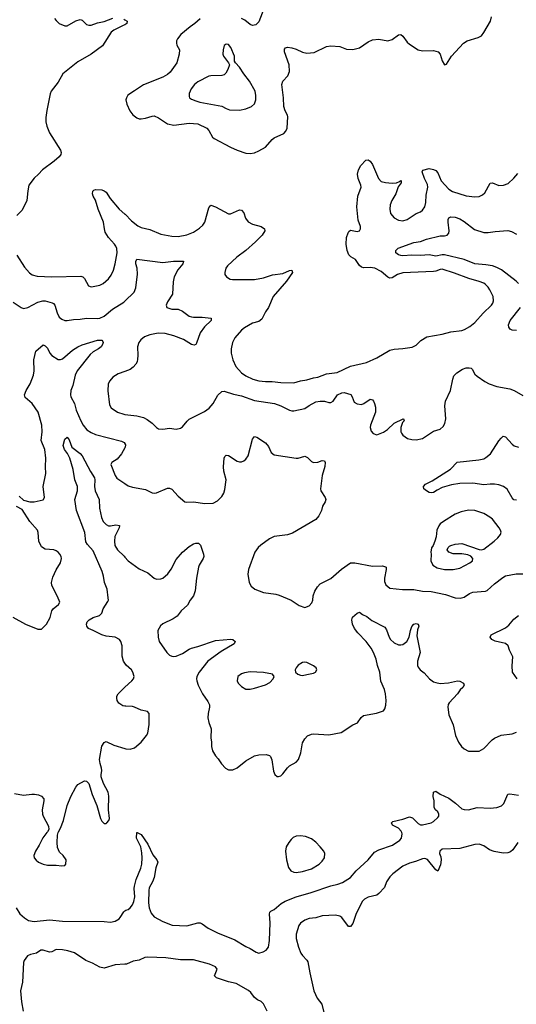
# Model space of a CAD drawing. Header units: inches. Extents: x 1834610 to 2027685, y 642842 to 774116.
# Tile 82 of 256: x 1899036 to 1903589, y 678428 to 687445. Entities that reach past the tile are written whole.
import ezdxf

# ---------------------------------------------------------------- set-up
doc = ezdxf.new("R2010")
doc.units = ezdxf.units.IN
doc.header["$MEASUREMENT"] = 0
for name, color, linetype in [('B8697', 7, 'Continuous'), ('B8698', 7, 'Continuous'), ('B9607', 7, 'Continuous'), ('B9608', 7, 'Continuous')]:
    doc.layers.add(name, color=color, linetype=linetype)

msp = doc.modelspace()

# ---------------------------------------------------------------- linework, layer by layer
at = {"layer": 'B8697', "color": 5}
for points, elevation in [([(1899285.6, 680000), (1899247.6, 679952.4), (1899214.7, 679885.3), (1899179.6, 679830), (1899166.7, 679790), (1899170.3, 679770), (1899187.4, 679747.4), (1899210, 679730.4), (1899250, 679712.2), (1899290, 679701.3), (1899370, 679703), (1899424, 679696), (1899450, 679698), (1899459, 679710), (1899462.7, 679750), (1899436, 679790), (1899400.8, 679820.8), (1899383.8, 679863.8), (1899380.5, 679910), (1899384.2, 679975.8), (1899389.7, 680000)], 420), ([(1899002.8, 679310), (1899036.3, 679256.3), (1899079.8, 679219.8), (1899116.7, 679196.7), (1899170, 679184.9), (1899310, 679203.1), (1899429.3, 679190.7), (1899810, 679185.7), (1899870, 679179.5), (1899911.4, 679188.6), (1899948, 679212), (1899958.3, 679221.7), (1899990, 679274.8), (1900000, 679282.8)], 380), ([(1900000, 678795.1), (1899910.3, 678789.7), (1899810, 678759), (1899770, 678769.3), (1899704.1, 678804.1), (1899642, 678830), (1899538, 678898), (1899478, 678918), (1899427.9, 678927.9), (1899370, 678930.7), (1899330.6, 678909.4), (1899310, 678905.3), (1899250, 678924.6), (1899230, 678923.5), (1899190, 678896.8), (1899134.5, 678885.5), (1899108.8, 678871.2), (1899078, 678830), (1899070.3, 678809.7), (1899062.4, 678630), (1899043, 678550), (1899051.8, 678450), (1899066.7, 678366.7)], 380)]:
    msp.add_lwpolyline(points, dxfattribs=dict(at, elevation=elevation))
at = {"layer": 'B8698', "color": 5}
for points, elevation in [([(1899355.9, 687455.9), (1899370, 687436), (1899398, 687410), (1899450, 687387.3), (1899470, 687387.7), (1899550, 687433.4), (1899590, 687447.3), (1899610, 687440.7), (1899650, 687401.6), (1899670, 687394), (1899690, 687394.9), (1899750, 687414.9), (1899810, 687428.3), (1899890, 687457.8)], 480), ([(1899990.6, 687450.6), (1900000, 687444.4)], 480), ([(1900000, 687398.8), (1899986, 687390), (1899900.7, 687350), (1899876.3, 687330), (1899795.2, 687204.7), (1899690.3, 687130), (1899570, 687058.9), (1899432.6, 686950), (1899387.6, 686872.4), (1899324.4, 686790), (1899314.3, 686765.7), (1899285.4, 686614.6), (1899276.9, 686550), (1899276.5, 686510), (1899285.2, 686470), (1899309.1, 686410), (1899410.4, 686250), (1899415.8, 686230), (1899412.7, 686210), (1899399.1, 686190), (1899351.3, 686148.7), (1899246, 686070), (1899210, 686029.7), (1899167.7, 685992.3), (1899121.1, 685930), (1899110, 685878), (1899102.8, 685790), (1899058.6, 685701.4), (1899008.8, 685651.2)], 480), ([(1899010, 685287.7), (1899079, 685179), (1899125.6, 685125.6), (1899150, 685108.8), (1899195.8, 685095.8), (1899330, 685089.2), (1899596.5, 685096.5), (1899614.8, 685090), (1899630, 685074.8), (1899668.5, 685008.5), (1899690, 684999.1), (1899710, 685000.4), (1899770, 685013.7), (1899802.7, 685030), (1899850, 685070.4), (1899876.3, 685103.7), (1899896.9, 685150), (1899912.5, 685207.5), (1899930.6, 685310), (1899927.4, 685350), (1899918.6, 685370), (1899906.2, 685390), (1899849, 685449), (1899820.4, 685500.4), (1899812.4, 685530), (1899806, 685590), (1899756, 685710), (1899731.7, 685791.7), (1899709.7, 685830), (1899703.6, 685850), (1899705.8, 685874.2), (1899715.1, 685884.9), (1899730, 685890.8), (1899790, 685886), (1899810, 685878.4), (1899830, 685863.8), (1899865.9, 685805.9), (1899947.6, 685710), (1900000, 685665)], 480), ([(1898977.3, 684857.3), (1899048.4, 684808.4), (1899070, 684800.3), (1899110, 684808.9), (1899203.3, 684856.7), (1899248.9, 684871.1), (1899271.1, 684871.1), (1899332.5, 684852.5), (1899346, 684846), (1899358.4, 684830), (1899378.9, 684758.9), (1899399.5, 684719.5), (1899421.5, 684701.5), (1899450, 684690.3), (1899470, 684688.7), (1899530, 684700.3), (1899590, 684702), (1899650, 684711.5), (1899750, 684707.8), (1899770, 684711.6), (1899810, 684730.3), (1899885.6, 684794.4), (1899990, 684858.3), (1900000, 684868)], 460), ([(1899030, 683081), (1899070, 683044), (1899130, 683030.4), (1899170, 683028.5), (1899251.9, 683048.1), (1899264, 683070), (1899251.5, 683170), (1899276.2, 683290), (1899271.6, 683350), (1899275.6, 683430), (1899266, 683510), (1899232.6, 683590), (1899241, 683670), (1899239.2, 683730), (1899204.4, 683850), (1899149.2, 683929.2), (1899086.3, 683986.3), (1899079.7, 684010), (1899096.9, 684050), (1899131, 684110), (1899162, 684190), (1899168.8, 684230), (1899166.6, 684330), (1899182.7, 684410), (1899250, 684466), (1899270, 684458.9), (1899290, 684437), (1899311.7, 684391.7), (1899332, 684370), (1899390, 684331.7), (1899410, 684331.5), (1899430, 684339.6), (1899521.6, 684418.4), (1899570, 684449.2), (1899610, 684468.3), (1899748, 684510), (1899790.5, 684510.5), (1899798.5, 684498.5), (1899800.7, 684490), (1899795.5, 684470), (1899783, 684450), (1899759.3, 684430), (1899710, 684402.4), (1899681.5, 684378.5), (1899562.9, 684230), (1899544.5, 684190), (1899524, 684096), (1899503.9, 684050), (1899500.7, 684010), (1899505.8, 683990), (1899538.3, 683930), (1899554.4, 683870), (1899596.1, 683770), (1899619, 683730), (1899650.3, 683690), (1899690, 683664.7), (1899730, 683646.9), (1899970, 683584.2), (1899992.5, 683572.5), (1900000, 683563.2)], 440), ([(1900000, 684223), (1899939.9, 684200.1), (1899890, 684172.3), (1899861.7, 684138.3), (1899848.5, 684111.5), (1899844.7, 684044.7), (1899858.8, 683918.8), (1899874, 683890), (1899931.7, 683851.7), (1899990, 683831.8), (1900000, 683830.7)], 460), ([(1900000, 681552.6), (1899987.3, 681570), (1899975.6, 681615.6), (1899976.1, 681710), (1899963.5, 681750), (1899950, 681769.6), (1899910, 681789.8), (1899830, 681800.3), (1899790, 681811.8), (1899710, 681852.4), (1899668.4, 681868.4), (1899651.6, 681890), (1899649.7, 681910), (1899654.7, 681930), (1899673.6, 681950), (1899710, 681970.3), (1899769.2, 681990), (1899789.5, 682010), (1899803, 682050), (1899843.5, 682116.5), (1899848.9, 682130), (1899848, 682150), (1899836.8, 682230), (1899814.2, 682290), (1899805, 682350), (1899792, 682390), (1899710, 682581.4), (1899659.3, 682639.3), (1899644, 682664), (1899633, 682750), (1899556, 682950), (1899543, 683050), (1899565.4, 683130), (1899564.9, 683170), (1899542.3, 683230), (1899525.7, 683325.7), (1899496.1, 683430), (1899473.5, 683473.5), (1899446.3, 683510), (1899434, 683546), (1899450, 683602), (1899470, 683621), (1899490, 683596), (1899515.5, 683530), (1899590, 683472.2), (1899610.4, 683450), (1899685.9, 683305.9), (1899722.3, 683250), (1899726.5, 683230), (1899722.9, 683170), (1899726.7, 683130), (1899765.4, 683050), (1899766.4, 682970), (1899786.8, 682886.8), (1899802.3, 682850), (1899830, 682821.6), (1899850, 682810.2), (1899870, 682808.2), (1899918.2, 682818.2), (1899952.7, 682812.8), (1899948.9, 682790), (1899908.9, 682711.1), (1899904.3, 682670), (1899909.5, 682630), (1899933, 682590), (1899992.7, 682532.7), (1900000, 682524.2)], 420), ([(1900000, 683524.1), (1899970, 683467.6), (1899930, 683421.6), (1899880.7, 683390), (1899870.6, 683370), (1899910, 683270.8), (1899926.5, 683246.5), (1900000, 683197.2)], 440), ([(1898973.2, 681973.2), (1899090, 681910.5), (1899203.5, 681863.5), (1899235.1, 681864.9), (1899282, 681910), (1899316, 681970), (1899329.6, 682030.4), (1899342.7, 682050), (1899392.7, 682090), (1899402.7, 682110), (1899383.9, 682163.9), (1899330, 682262), (1899327, 682290), (1899340.1, 682339.9), (1899370, 682406), (1899409.3, 682470), (1899419.3, 682510), (1899415.1, 682530), (1899403.7, 682550), (1899389.6, 682569.6), (1899370, 682582), (1899349.6, 682589.6), (1899270, 682595.6), (1899236.3, 682616.3), (1899211.8, 682670), (1899204.5, 682750), (1899198, 682770), (1899128, 682848), (1899058, 682958), (1899008.2, 682988.2)], 440), ([(1900000, 681159.1), (1899982.8, 681162.8), (1899944.2, 681184.2), (1899929.6, 681209.6), (1899925.6, 681230), (1899927.8, 681250), (1899938.4, 681270), (1899996.2, 681330), (1900000, 681333.3)], 420), ([(1899389.7, 680000), (1899391.6, 680008.4), (1899410, 680041), (1899438.4, 680110), (1899471.4, 680248.6), (1899505.1, 680330), (1899550, 680416), (1899570, 680440.7), (1899630, 680476), (1899650, 680471), (1899670, 680451.3), (1899702, 680350), (1899743, 680250), (1899776.3, 680130), (1899790, 680104), (1899810, 680084.9), (1899830, 680084.9), (1899836, 680090), (1899853.6, 680110), (1899858.4, 680130), (1899849.3, 680210), (1899854.5, 680334.5), (1899847, 680370), (1899803.7, 680450), (1899783.7, 680510), (1899782, 680530), (1899789.5, 680570.5), (1899787.3, 680590), (1899772.5, 680632.5), (1899768.3, 680670), (1899790, 680791), (1899810, 680826.8), (1899830, 680833.4), (1899899.9, 680799.9), (1900000, 680770)], 420), ([(1898990, 680357.4), (1899070, 680343.2), (1899147, 680353), (1899172.1, 680352.1), (1899207.1, 680347.1), (1899235.5, 680335.5), (1899257, 680310), (1899257.4, 680290), (1899241.7, 680210), (1899244.2, 680170), (1899250.4, 680150), (1899299.9, 680059.9), (1899303, 680030), (1899292, 680008), (1899285.6, 680000)], 420)]:
    msp.add_lwpolyline(points, dxfattribs=dict(at, elevation=elevation))
at = {"layer": 'B9607', "color": 5, "elevation": 380}
for points in [[(1900000, 679282.8), (1900009, 679290), (1900030, 679297.1), (1900050, 679310.4), (1900070, 679339.1), (1900081.4, 679370), (1900090.8, 679410.8), (1900085.3, 679490), (1900088.7, 679510), (1900105.3, 679570), (1900146.6, 679673.4), (1900154.5, 679710), (1900158.5, 679770), (1900156.6, 679816.6), (1900146.3, 679870), (1900107.6, 679950), (1900109.9, 680000)], [(1900114, 680000), (1900150, 679982), (1900210, 679894), (1900255.8, 679795.8), (1900294, 679750), (1900304, 679730), (1900283, 679677), (1900270.1, 679590), (1900254.4, 679550), (1900224.7, 679495.3), (1900221, 679470), (1900218.5, 679358.5), (1900223.5, 679310), (1900242.4, 679262.4), (1900267.6, 679227.6), (1900350, 679185.5), (1900433.5, 679153.5), (1900570, 679147.2), (1900670, 679173.4), (1900690, 679173.4), (1900710, 679165.5), (1900764.2, 679124.2), (1900850, 679082), (1901010, 679018.5), (1901110, 678958.3), (1901150, 678940.3), (1901204.2, 678904.2), (1901230, 678896.3), (1901269.7, 678910), (1901295.1, 678924.9), (1901316.2, 678950), (1901326.9, 679013.2), (1901333.4, 679173.4), (1901327.5, 679252.5), (1901329.1, 679270.9), (1901339.3, 679280.7), (1901370, 679297.6), (1901433.8, 679350), (1901470, 679371.3), (1901571.1, 679411.1), (1901708.5, 679451.5), (1901890, 679512.5), (1901953, 679527), (1901995.8, 679544.2), (1902070.4, 679589.6), (1902121.1, 679650), (1902230, 679752.3), (1902290, 679821.4), (1902330, 679842.5), (1902453.9, 679886.1), (1902519.8, 679930), (1902536, 679950), (1902541.7, 679990), (1902538.9, 680000)], [(1903602.6, 679910), (1903556.7, 679843.3), (1903534.7, 679825.3), (1903510, 679814.6), (1903470, 679812.4), (1903386, 679826), (1903343.2, 679843.2), (1903290, 679878.4), (1903250, 679893.1), (1903208.8, 679891.2), (1903070, 679855.4), (1902910.6, 679849.4), (1902888.4, 679830), (1902885.5, 679810), (1902897.7, 679777.8), (1902900.3, 679750), (1902894.3, 679705.7), (1902870, 679648.7), (1902850, 679659.3), (1902773.6, 679753.6), (1902750, 679762.6), (1902730, 679761.5), (1902664.1, 679735.9), (1902610, 679721.5), (1902548.4, 679691.6), (1902456.4, 679623.6), (1902430, 679596.8), (1902400.1, 679550), (1902382, 679498), (1902330, 679441.3), (1902310, 679428.4), (1902230, 679409), (1902197.3, 679390), (1902176.5, 679370), (1902117.8, 679250), (1902090, 679169.3), (1902070, 679140.9), (1902050, 679142), (1901990, 679223), (1901970, 679235.4), (1901930, 679245.4), (1901810, 679236.9), (1901750, 679220.5), (1901690, 679215.1), (1901650, 679199.7), (1901610.4, 679170), (1901596.5, 679150), (1901570.3, 679069.7), (1901570.2, 679030), (1901591.1, 678950), (1901615.1, 678895.1), (1901630, 678873.7), (1901670, 678832.7), (1901677, 678817), (1901695, 678715), (1901733.7, 678550), (1901764.1, 678484.1), (1901805.1, 678430), (1901830.2, 678330)], [(1901304.5, 678364.5), (1901270, 678433.7), (1901250, 678454), (1901216.9, 678470), (1901190, 678489.8), (1901155, 678535), (1901133.8, 678553.8), (1901019.7, 678619.7), (1900950, 678635.1), (1900842, 678670), (1900822, 678690), (1900846, 678750), (1900832.3, 678770), (1900775.9, 678795.9), (1900630, 678836), (1900510, 678834.8), (1900374.8, 678854.8), (1900210, 678860.6), (1900184, 678856), (1900130, 678832.3), (1900076.7, 678823.3), (1900016, 678796), (1900000, 678795.1)]]:
    msp.add_lwpolyline(points, dxfattribs=at)
at = {"layer": 'B9607', "color": 5, "elevation": 420}
msp.add_lwpolyline([(1901610, 679969.6), (1901570, 679967.3), (1901544.2, 679955.8), (1901523.9, 679936.1), (1901503, 679910), (1901480.5, 679870), (1901473, 679830), (1901481.3, 679750), (1901499.3, 679679.3), (1901522.8, 679650), (1901550, 679637), (1901570, 679634.3), (1901630, 679644.7), (1901710, 679667.5), (1901780.5, 679710), (1901810, 679738.7), (1901829.8, 679770), (1901833.7, 679810), (1901825.7, 679830), (1901792.3, 679870), (1901751.7, 679911.7), (1901710, 679944.7), (1901655.8, 679964.2)], close=True, dxfattribs=at)
at = {"layer": 'B9608', "color": 5}
for points, elevation in [([(1901275.1, 687544.9), (1901230, 687423.6), (1901201.6, 687398.4), (1901170, 687391.2), (1901150, 687400.4), (1901099.4, 687439.4), (1901070, 687456.2)], 520), ([(1900000, 687444.4), (1900022, 687430), (1900018, 687410), (1900000, 687398.8)], 480), ([(1900690, 687452.2), (1900643.1, 687410), (1900599.3, 687380.7), (1900514.9, 687310), (1900481.6, 687270), (1900473, 687250), (1900473, 687230), (1900477.3, 687210), (1900502.8, 687170), (1900498.8, 687130), (1900477, 687050), (1900416.5, 686963.5), (1900390, 686941.5), (1900350, 686919.2), (1900170, 686849.6), (1900090, 686791.8), (1900027.1, 686752.9), (1900014, 686730), (1900010.7, 686710), (1900018.8, 686670), (1900045.5, 686610), (1900073.7, 686573.7), (1900110, 686545.5), (1900130, 686538), (1900150, 686537.1), (1900190, 686543.7), (1900250, 686562.3), (1900270, 686562.8), (1900310, 686544.9), (1900390, 686490.3), (1900450, 686478.2), (1900590, 686496.5), (1900670, 686490.3), (1900750.4, 686450), (1900769.1, 686429.1), (1900805.3, 686370), (1900818.2, 686358.2), (1900970, 686278.3), (1901030.7, 686250), (1901110, 686223.6), (1901150, 686218.9), (1901190, 686226), (1901230, 686242.3), (1901290, 686278.7), (1901350, 686347), (1901370, 686361.7), (1901457.7, 686402.3), (1901476.4, 686423.6), (1901487.8, 686450), (1901493.6, 686553.6), (1901491.2, 686570), (1901470, 686609.2), (1901457.7, 686650), (1901456, 686730), (1901439.7, 686850), (1901450, 686882), (1901495.6, 686930), (1901509.7, 686970.3), (1901506.3, 687030), (1901465.1, 687150), (1901465.4, 687174.6), (1901472.5, 687187.5), (1901490, 687193.4), (1901530, 687186), (1901570, 687174), (1901630, 687147.2), (1901670, 687139.5), (1901734.5, 687145.5), (1901850, 687198.4), (1901890, 687205.3), (1901970, 687198.7), (1902033.8, 687173.8), (1902090, 687171.3), (1902150, 687187.9), (1902230, 687240.8), (1902270, 687259.7), (1902330, 687266.5), (1902410, 687251.7), (1902450, 687264.6), (1902510, 687306.4), (1902530, 687308.2), (1902550, 687293), (1902590, 687239.1), (1902610, 687220.5), (1902690.8, 687170), (1902730, 687159.5), (1902830, 687163.1), (1902871.7, 687151.7), (1902890.7, 687130), (1902908.5, 687068.5), (1902930, 687031.3), (1902950, 687036), (1902995.1, 687110), (1903105.1, 687230), (1903137.2, 687250), (1903239.8, 687280.3), (1903270, 687298), (1903292.7, 687327.3), (1903353.3, 687430), (1903361.3, 687470)], 520), ([(1900000, 685665), (1900002.7, 685662.7), (1900062, 685602), (1900118, 685558), (1900150, 685543.1), (1900230, 685522.6), (1900330, 685482), (1900430, 685463.2), (1900490, 685459.3), (1900570, 685475.4), (1900630, 685498.4), (1900685.9, 685534.1), (1900716.4, 685563.6), (1900734.4, 685590), (1900770, 685723), (1900790, 685744.9), (1900832, 685730), (1900950, 685666), (1900970, 685666), (1901050, 685703), (1901070, 685699.1), (1901090, 685676), (1901105.7, 685625.7), (1901130, 685593), (1901170, 685573), (1901251.3, 685550), (1901281, 685530), (1901284, 685510), (1901259.1, 685470), (1901199.1, 685410), (1901109, 685331), (1901027.7, 685270), (1900942.8, 685190), (1900926.8, 685170), (1900916, 685130), (1900918, 685110), (1900931.3, 685090), (1900964.7, 685070), (1900986.6, 685066.6), (1901190, 685066.3), (1901270, 685079.6), (1901353, 685107), (1901450, 685121.1), (1901510, 685147.3), (1901531.3, 685150), (1901536.3, 685130), (1901481.3, 685050), (1901360.2, 684910), (1901317.4, 684810), (1901289.4, 684770.6), (1901256.5, 684703.5), (1901230, 684680.8), (1901170, 684664.6), (1901096.5, 684623.5), (1901070, 684601.6), (1901008.5, 684530), (1900988.7, 684490), (1900975.3, 684430), (1900976, 684390), (1900990.2, 684330.2), (1901017.4, 684270), (1901070, 684210.3), (1901110, 684183.2), (1901173.5, 684153.5), (1901230, 684137.8), (1901290, 684130.2), (1901350, 684131), (1901430, 684122), (1901550, 684118.6), (1901610, 684136.1), (1901670, 684145.9), (1901730, 684165.9), (1901770, 684172.2), (1901850, 684200.4), (1901945.6, 684214.4), (1902069.4, 684270.6), (1902215.7, 684304.3), (1902311.3, 684348.7), (1902430, 684419), (1902470, 684428.8), (1902547.3, 684432.7), (1902634.8, 684445.2), (1902670, 684464), (1902714.6, 684505.4), (1902770, 684540.3), (1902910, 684564.2), (1902990, 684586), (1903090, 684598.7), (1903113.7, 684606.3), (1903164.1, 684635.9), (1903208.8, 684671.2), (1903284.2, 684755.8), (1903361.6, 684830), (1903375.1, 684850), (1903380.5, 684870), (1903375.4, 684910), (1903347.8, 684970), (1903330, 684996.2), (1903303, 685023), (1903290, 685032.6), (1903250, 685048.4), (1903153.6, 685073.6), (1903023.3, 685123.3), (1902910, 685158.7), (1902890, 685157), (1902850, 685140.3), (1902830, 685137.5), (1902550, 685127.4), (1902500.3, 685110), (1902450, 685080.3), (1902430, 685078.5), (1902410, 685088), (1902350, 685139.2), (1902292.7, 685170), (1902250, 685174.8), (1902190, 685172.1), (1902170, 685178.5), (1902150, 685193.3), (1902113.6, 685250), (1902073.3, 685273.3), (1902054, 685290), (1902037.4, 685330), (1902029.7, 685390.3), (1902031.6, 685450), (1902047.5, 685492.5), (1902055.1, 685504.9), (1902070, 685516), (1902130, 685506), (1902150, 685510.8), (1902162, 685530), (1902160.7, 685550), (1902139.6, 685610), (1902127.6, 685730), (1902136.9, 685830), (1902166, 685910), (1902164.2, 685930), (1902138, 685990), (1902131.8, 686030), (1902142.7, 686070), (1902165.2, 686110), (1902210, 686158), (1902230, 686161), (1902250.4, 686150.4), (1902270, 686118), (1902324.4, 685990), (1902350, 685963.8), (1902390, 685953), (1902452.1, 685947.9), (1902490, 685951), (1902518, 685962), (1902530, 685972), (1902534, 685970), (1902534, 685950), (1902504.5, 685915.5), (1902483.8, 685850), (1902448.2, 685790), (1902433, 685750), (1902428.7, 685710), (1902437.1, 685670), (1902470, 685630.5), (1902510, 685608.7), (1902550, 685604.2), (1902590, 685615.3), (1902671.1, 685668.9), (1902710, 685686.4), (1902730, 685701.6), (1902751.3, 685730), (1902758.7, 685770), (1902761.7, 685838.3), (1902776.8, 685910), (1902774, 685934), (1902747.1, 685990), (1902726, 686050), (1902733.6, 686066.4), (1902790, 686082), (1902830, 686073.4), (1902850, 686064), (1902870, 686042.8), (1902900.3, 685970), (1902971.8, 685891.8), (1903005.5, 685870), (1903130, 685831.3), (1903210, 685821.1), (1903250, 685824.9), (1903280.5, 685839.5), (1903300.4, 685859.6), (1903350, 685948.4), (1903370, 685950.2), (1903430, 685926.4), (1903471.9, 685928.1), (1903515.5, 685944.5), (1903567.1, 685992.9), (1903604.1, 686035.9)], 480), ([(1903610, 685028), (1903587.1, 685050), (1903452.7, 685152.7), (1903410, 685176.6), (1903369.4, 685189.4), (1903310, 685200.1), (1903208.5, 685208.5), (1903110, 685248.3), (1902930, 685289.9), (1902910, 685291.8), (1902850, 685278), (1902790, 685290.6), (1902710, 685284.2), (1902630, 685287.8), (1902550, 685281.7), (1902530, 685284), (1902509, 685290), (1902484, 685310), (1902484, 685330), (1902506.2, 685353.8), (1902650, 685405.8), (1902710, 685414.3), (1902764.9, 685435.1), (1902890, 685465.8), (1902930, 685464.7), (1902954, 685470), (1902971.5, 685490), (1902974.3, 685510), (1902963, 685590), (1902964.7, 685615.3), (1902970, 685630.8), (1902990, 685640.5), (1903030, 685637), (1903070, 685621.1), (1903110, 685596.5), (1903204.3, 685524.3), (1903290, 685496.2), (1903330, 685495), (1903394.1, 685505.9), (1903510, 685514), (1903544.8, 685504.8), (1903590, 685481.1)], 460), ([(1900000, 684868), (1900084.7, 684950), (1900101.3, 684990), (1900115.2, 685115.2), (1900114, 685170), (1900101.3, 685210), (1900100.7, 685230), (1900109.6, 685250.4), (1900350, 685222.6), (1900447, 685233), (1900533.4, 685233.4), (1900542, 685230), (1900534.4, 685225.6), (1900532.7, 685210), (1900486.8, 685153.2), (1900452.3, 685090), (1900442.9, 685042.9), (1900437.3, 684930), (1900390, 684862), (1900378.8, 684830), (1900384.7, 684810), (1900430, 684794.8), (1900490, 684794), (1900530, 684775.5), (1900590, 684730.5), (1900610, 684723.8), (1900630, 684720.4), (1900710, 684722), (1900791, 684710), (1900790.6, 684690), (1900729, 684631), (1900690, 684576), (1900658.3, 684481.7), (1900650, 684469), (1900637.1, 684462.9), (1900610, 684469.6), (1900537.3, 684517.3), (1900450, 684550.9), (1900370, 684572.4), (1900306.6, 684573.4), (1900230, 684558.3), (1900180.5, 684539.5), (1900146.9, 684513.1), (1900128.5, 684490), (1900115.8, 684450), (1900119.5, 684370), (1900116.7, 684336.7), (1900111.7, 684310), (1900100.3, 684290), (1900077.1, 684262.9), (1900050, 684242), (1900000, 684223)], 460), ([(1903590, 684598.4), (1903550, 684602), (1903531.9, 684611.9), (1903519.3, 684630), (1903518.4, 684650), (1903533.3, 684690), (1903627.6, 684810)], 460), ([(1900000, 683830.7), (1900110, 683817.8), (1900170, 683802.3), (1900204.5, 683784.5), (1900250.4, 683750), (1900288.9, 683708.9), (1900310, 683699.3), (1900350, 683694.4), (1900410, 683703), (1900470, 683694), (1900510, 683702.8), (1900530, 683714.8), (1900571.2, 683768.8), (1900590, 683785.5), (1900730, 683857.6), (1900773.9, 683886.1), (1900810.8, 683929.2), (1900853.9, 684006.1), (1900890, 684039.1), (1900910, 684041.6), (1900995.1, 684015.1), (1901070, 684000.7), (1901190, 683958.6), (1901371, 683930), (1901430.8, 683910), (1901508.9, 683868.9), (1901530, 683863.1), (1901550, 683863.7), (1901650, 683885.3), (1901690, 683912.4), (1901750, 683943.8), (1901790, 683950.4), (1901830, 683950.5), (1901870, 683938), (1901890, 683938), (1901910, 683950.7), (1901951.3, 684008.7), (1901990, 684027.7), (1902010, 684030.4), (1902071.9, 684011.9), (1902085.5, 683990), (1902103.6, 683943.6), (1902130, 683926.4), (1902170, 683922), (1902190, 683928.5), (1902250, 683970.8), (1902270, 683962.8), (1902279.1, 683950), (1902290.4, 683930), (1902297.3, 683897.3), (1902297.6, 683850), (1902252, 683730), (1902250.3, 683710), (1902257.7, 683677.7), (1902275.3, 683655.3), (1902310, 683643.8), (1902372.8, 683667.2), (1902408, 683692), (1902470, 683750.7), (1902550.9, 683790.9), (1902554, 683790), (1902562, 683770), (1902545.4, 683754.6), (1902530.8, 683710), (1902530.8, 683670), (1902536.8, 683656.8), (1902550, 683641), (1902592, 683610), (1902630, 683598.8), (1902670, 683597.3), (1902730, 683610.7), (1902830, 683675.5), (1902890, 683696.3), (1902919.7, 683720.3), (1902933.4, 683746.6), (1902943.6, 683790), (1902935.1, 683910), (1902939.3, 683950), (1902987, 684050), (1903006, 684154), (1903017, 684183), (1903044, 684210), (1903096.1, 684243.9), (1903130, 684256.4), (1903157.1, 684257.1), (1903174.6, 684254.6), (1903185.8, 684245.8), (1903210, 684198.8), (1903230, 684179.1), (1903300.7, 684130), (1903338.8, 684110), (1903410, 684086.7), (1903530, 684064.6), (1903569.1, 684049.1), (1903650, 684004.4)], 460), ([(1900000, 683197.2), (1900030, 683177.1), (1900070, 683163.8), (1900190, 683142.4), (1900250, 683110.5), (1900268.8, 683108.8), (1900290, 683112.4), (1900390, 683154.9), (1900410, 683153.4), (1900430, 683144), (1900490, 683080.7), (1900550, 683030.8), (1900570, 683027.3), (1900630, 683030.5), (1900734.6, 683014.6), (1900810, 683016.4), (1900850, 683039.5), (1900890, 683077.1), (1900908.2, 683110), (1900918.4, 683141.6), (1900929.7, 683230), (1900908.4, 683310), (1900904.4, 683350), (1900909.6, 683430), (1900915.9, 683444.1), (1900930, 683456.3), (1900950, 683454.4), (1901030, 683403.1), (1901050, 683395.8), (1901070, 683396.4), (1901090, 683405.5), (1901110, 683421.6), (1901130, 683450.6), (1901170, 683604.7), (1901190, 683626.8), (1901210, 683622), (1901290.3, 683570.3), (1901316.7, 683536.7), (1901342.4, 683482.4), (1901370, 683458.8), (1901570, 683430.5), (1901590.7, 683430.7), (1901650, 683447.7), (1901675.8, 683435.8), (1901710, 683397.3), (1901730, 683390.7), (1901770, 683393.4), (1901810, 683406.8), (1901830, 683404.7), (1901836.3, 683390), (1901834.2, 683354.2), (1901810.3, 683270), (1901792.7, 683150), (1901798, 683130), (1901836.3, 683070), (1901842, 683050), (1901836.3, 683030), (1901813, 682990), (1901802, 682950), (1901779, 682901), (1901751.9, 682868.1), (1901536.2, 682743.8), (1901490, 682727.6), (1901370, 682711.6), (1901327.9, 682692.1), (1901247.3, 682632.7), (1901222, 682610), (1901193.4, 682570), (1901133, 682410), (1901127.7, 682367.7), (1901138.8, 682290), (1901157.3, 682257.3), (1901190.5, 682230.5), (1901270, 682200.4), (1901383.4, 682183.4), (1901414.3, 682174.3), (1901524.7, 682130), (1901599.8, 682079.8), (1901650, 682062.8), (1901690, 682077.3), (1901714.7, 682105.3), (1901722.9, 682130), (1901727.6, 682170), (1901741.6, 682210), (1901765.6, 682250), (1901790, 682279.3), (1901890, 682326), (1901987.2, 682412.8), (1902070, 682470.4), (1902110, 682472), (1902270, 682440.9), (1902362.6, 682442.6), (1902390, 682435.5), (1902394.9, 682430), (1902395.3, 682410), (1902380.3, 682330), (1902380.3, 682300.3), (1902393, 682270), (1902430, 682239.5), (1902546.7, 682226.7), (1902650, 682225.5), (1902730, 682212.6), (1902810, 682209), (1902939.7, 682179.7), (1903030, 682150.3), (1903073.1, 682146.9), (1903110, 682156.4), (1903160.9, 682190), (1903190, 682203.1), (1903308, 682212), (1903322, 682218), (1903390, 682278.7), (1903464.2, 682335.8), (1903490, 682350.3), (1903588.7, 682368.7), (1903650, 682370.4)], 440), ([(1900000, 683563.2), (1900001.4, 683561.4), (1900006.7, 683550), (1900003.1, 683530), (1900000, 683524.1)], 440), ([(1903590, 683043.9), (1903567.9, 683047.9), (1903550, 683067), (1903504.1, 683144.1), (1903470.8, 683170.8), (1903430, 683184.2), (1903389.8, 683189.8), (1903350, 683191.5), (1903290, 683184.6), (1903190, 683200.7), (1903070, 683197.7), (1902996, 683184), (1902910, 683160.9), (1902862.5, 683137.5), (1902830, 683115.1), (1902810, 683111.3), (1902790, 683114.7), (1902764.5, 683130), (1902742.7, 683150), (1902739.3, 683170), (1902758, 683190), (1902817.8, 683222.2), (1902984.7, 683330), (1903048, 683392), (1903246.4, 683413.6), (1903290, 683424.6), (1903310, 683434.9), (1903352, 683468), (1903430, 683587.6), (1903450, 683613.6), (1903470, 683630.3), (1903490, 683626), (1903550, 683556.5), (1903570, 683543.5), (1903610, 683529.1)], 440), ([(1900000, 682524.2), (1900030, 682488.8), (1900130, 682414.9), (1900210, 682379.3), (1900270, 682330.5), (1900290, 682321.6), (1900330, 682324.4), (1900350, 682330.4), (1900395.8, 682370), (1900425.9, 682414.1), (1900470, 682501.3), (1900530, 682567.2), (1900590, 682621.1), (1900630, 682645.3), (1900650, 682651.3), (1900674.8, 682650), (1900693.1, 682633.1), (1900720.9, 682550), (1900723.6, 682530), (1900718.3, 682510), (1900682.6, 682450), (1900676.5, 682430), (1900656, 682330), (1900644.1, 682215.9), (1900630.5, 682170), (1900598.4, 682130), (1900575.6, 682084.4), (1900516.4, 682030), (1900478.9, 681981.1), (1900442.9, 681957.1), (1900350, 681912), (1900326.7, 681893.3), (1900304.1, 681850), (1900305.5, 681790), (1900313.8, 681750), (1900384.9, 681650), (1900410, 681626.5), (1900430, 681617.3), (1900450, 681614.4), (1900470, 681616.2), (1900530, 681639.3), (1900590, 681679.7), (1900610, 681688.3), (1900670, 681704.5), (1900830, 681759.6), (1900971.9, 681771.9), (1900991.3, 681770), (1901010.8, 681750), (1901002.8, 681730), (1900882, 681658), (1900761.3, 681570), (1900682.6, 681470), (1900661.7, 681430), (1900657.4, 681410), (1900658.9, 681390), (1900671.6, 681350), (1900711.4, 681271.4), (1900762, 681202), (1900775.8, 681170), (1900775.8, 681150), (1900762.6, 681090), (1900761.5, 681050), (1900769.2, 681010), (1900790.3, 680950), (1900788.6, 680868.6), (1900794.9, 680830), (1900794.9, 680790), (1900804.4, 680750), (1900830, 680702), (1900856, 680676), (1900886, 680630), (1900922.8, 680590), (1900950, 680575.5), (1900990, 680574.9), (1901030, 680593.7), (1901110, 680659), (1901190, 680702), (1901230, 680714), (1901294.4, 680714.4), (1901326.4, 680706.4), (1901336.3, 680696.3), (1901347.7, 680667.7), (1901362.8, 680562.8), (1901374, 680534), (1901395.5, 680515.5), (1901410, 680513), (1901430, 680519.3), (1901450, 680538), (1901490, 680594), (1901510, 680611.8), (1901570, 680646.4), (1901590.8, 680669.2), (1901614.7, 680730), (1901630, 680822.8), (1901650, 680860.5), (1901674.9, 680885.1), (1901710, 680900.8), (1901730, 680903.9), (1901870, 680895.3), (1901983.6, 680916.4), (1902090, 680986.8), (1902134.2, 681005.8), (1902165.8, 681054.2), (1902187.6, 681072.4), (1902306.2, 681093.8), (1902370, 681114), (1902385.1, 681134.9), (1902393.9, 681166.1), (1902394.8, 681210), (1902388.5, 681270), (1902379.5, 681310), (1902346.5, 681386.5), (1902338, 681470), (1902316.9, 681530), (1902304, 681590), (1902280.3, 681650), (1902258.8, 681690), (1902211.9, 681751.9), (1902136.9, 681830), (1902107, 681870), (1902086.6, 681910), (1902080.9, 681950), (1902087.3, 681972.7), (1902130, 682011), (1902150, 682018), (1902177.5, 681997.5), (1902218.3, 681978.3), (1902263.7, 681943.7), (1902382.4, 681882.4), (1902398.5, 681858.6), (1902424.4, 681790), (1902436.1, 681770), (1902470, 681739.2), (1902510, 681721.2), (1902530, 681719.1), (1902550, 681724.4), (1902584.8, 681750), (1902607.8, 681790), (1902617.7, 681850), (1902630, 681886.8), (1902650, 681910.4), (1902670, 681914.9), (1902690.8, 681910), (1902696.3, 681890), (1902683.8, 681856.2), (1902676.2, 681803.8), (1902706.5, 681650), (1902682.2, 681570), (1902684, 681530), (1902690, 681514), (1902708.2, 681490), (1902743, 681463), (1902793, 681410), (1902830, 681382.4), (1902850, 681374), (1902890, 681367.2), (1902968.2, 681371.8), (1903050, 681390.5), (1903070, 681386.8), (1903104.7, 681370), (1903110.8, 681350), (1903098.8, 681330), (1903073, 681307), (1903048.5, 681270), (1902973.6, 681190), (1902965.1, 681174.9), (1902960.6, 681150), (1902970, 681078.8), (1903010, 680987.3), (1903030.2, 680890), (1903060.2, 680830), (1903087.6, 680790), (1903110, 680767.6), (1903150, 680745.5), (1903250, 680746.2), (1903290.5, 680769.5), (1903368.5, 680850), (1903390, 680865.2), (1903450, 680892.9), (1903550, 680904.2), (1903590, 680920.3)], 420), ([(1903598, 681410), (1903555.6, 681470), (1903551.5, 681528.5), (1903558.7, 681610), (1903526.6, 681670), (1903514, 681710), (1903490, 681732.1), (1903394.2, 681754.2), (1903364, 681770), (1903349, 681790), (1903359, 681810), (1903490, 681874.4), (1903519.5, 681900.5), (1903565.2, 681954.8), (1903610, 681988)], 420), ([(1900000, 681333.3), (1900064.2, 681390), (1900080.5, 681410), (1900084.4, 681430), (1900074.6, 681470), (1900062.7, 681490), (1900013.7, 681533.7), (1900000, 681552.6)], 420), ([(1900000, 680770), (1900010, 680767), (1900050, 680764.9), (1900090, 680777.1), (1900151.1, 680828.9), (1900199.6, 680890), (1900209.6, 680910), (1900222.3, 680990), (1900224.2, 681064.2), (1900222.7, 681090), (1900209.4, 681109.4), (1900150, 681120.7), (1900090, 681149.6), (1900070, 681154.7), (1900010, 681156.9), (1900000, 681159.1)], 420), ([(1902538.9, 680000), (1902534.7, 680014.7), (1902510, 680040.7), (1902454, 680070), (1902445.2, 680090), (1902457.2, 680102.8), (1902550, 680122.3), (1902610, 680144.2), (1902636.9, 680136.9), (1902690, 680083.1), (1902710, 680072), (1902730, 680070.3), (1902810, 680088.8), (1902830, 680102), (1902870, 680139.1), (1902877.6, 680150), (1902879.6, 680170), (1902869.6, 680190), (1902848.8, 680208.8), (1902835.6, 680230), (1902835.1, 680290), (1902826.2, 680330), (1902830, 680370.5), (1902850, 680380.5), (1902891.9, 680351.9), (1902970, 680315), (1903031.4, 680270), (1903090, 680219.1), (1903110, 680211.3), (1903150.7, 680209.3), (1903231, 680229), (1903350, 680223.2), (1903410, 680230.2), (1903453.3, 680246.7), (1903473.9, 680266.1), (1903510, 680352), (1903530, 680356.5), (1903610, 680344)], 380), ([(1900109.9, 680000), (1900110, 680002), (1900114, 680000)], 380)]:
    msp.add_lwpolyline(points, dxfattribs=dict(at, elevation=elevation))
for points, elevation in [([(1900930, 687221.2), (1900910, 687208), (1900900.5, 687170), (1900899.1, 687130), (1900904, 687110), (1900950.6, 687050.6), (1900958.8, 687030), (1900944.9, 686990), (1900925.1, 686954.9), (1900910, 686939.5), (1900890, 686933), (1900790, 686932), (1900770, 686926.9), (1900670, 686876.3), (1900638.4, 686850), (1900608.5, 686810), (1900590.4, 686770), (1900590, 686742), (1900594, 686730), (1900610, 686716.3), (1900650, 686701.3), (1900689.2, 686689.2), (1900890, 686652.2), (1900930.2, 686630.2), (1900960.7, 686620.7), (1901050, 686617.6), (1901110, 686629.1), (1901162.7, 686650), (1901190, 686674.8), (1901200.5, 686710), (1901200.5, 686750), (1901193.6, 686790), (1901141.8, 686881.8), (1901089.7, 686949.7), (1901051.4, 687011.4), (1901014, 687050), (1901005.2, 687065.2), (1901005.2, 687110), (1900972.3, 687190), (1900950, 687216)], 540), ([(1903150, 682953.3), (1903082.5, 682937.5), (1903030, 682915.6), (1902922.8, 682850), (1902892.3, 682827.7), (1902879.1, 682810), (1902860.5, 682770), (1902853.4, 682710), (1902840.7, 682670), (1902826, 682630), (1902810.7, 682609.3), (1902804.9, 682570), (1902807.7, 682550), (1902804, 682490), (1902822.8, 682450), (1902864, 682424), (1902930, 682410.3), (1903010, 682409.1), (1903070, 682421.3), (1903162.7, 682470), (1903186.6, 682490), (1903189.3, 682510), (1903171.5, 682531.5), (1903143.9, 682543.9), (1903090, 682554), (1903010, 682554), (1902970, 682567), (1902956, 682590), (1902964, 682610), (1902977.5, 682622.5), (1902990, 682630.6), (1903030, 682640.7), (1903090, 682647.3), (1903250, 682592.7), (1903270, 682590.4), (1903290, 682595.5), (1903385.2, 682670), (1903420.1, 682699.9), (1903444, 682730), (1903448.9, 682751.1), (1903445.2, 682770), (1903433.2, 682790), (1903369.4, 682870), (1903346, 682890), (1903290, 682921.6), (1903210, 682949.6)], 460), ([(1901650, 681561.2), (1901630, 681559), (1901590, 681534), (1901571, 681510), (1901561, 681490), (1901566, 681470), (1901584.7, 681450), (1901610, 681442), (1901630, 681440.5), (1901670, 681448.4), (1901730, 681460.7), (1901748.7, 681470), (1901759.3, 681490), (1901752.7, 681510), (1901730, 681529), (1901670, 681557.2)], 440), ([(1901150, 681471.3), (1901096, 681464), (1901070, 681455.6), (1901036.3, 681430), (1901030.4, 681390), (1901038.7, 681370), (1901070, 681337), (1901110, 681314.4), (1901150, 681312.7), (1901190, 681323), (1901290, 681354.8), (1901330, 681376), (1901359, 681410), (1901368.7, 681430), (1901355.3, 681450), (1901270, 681466)], 440)]:
    msp.add_lwpolyline(points, close=True, dxfattribs=dict(at, elevation=elevation))

doc.saveas('drawing.dxf')
